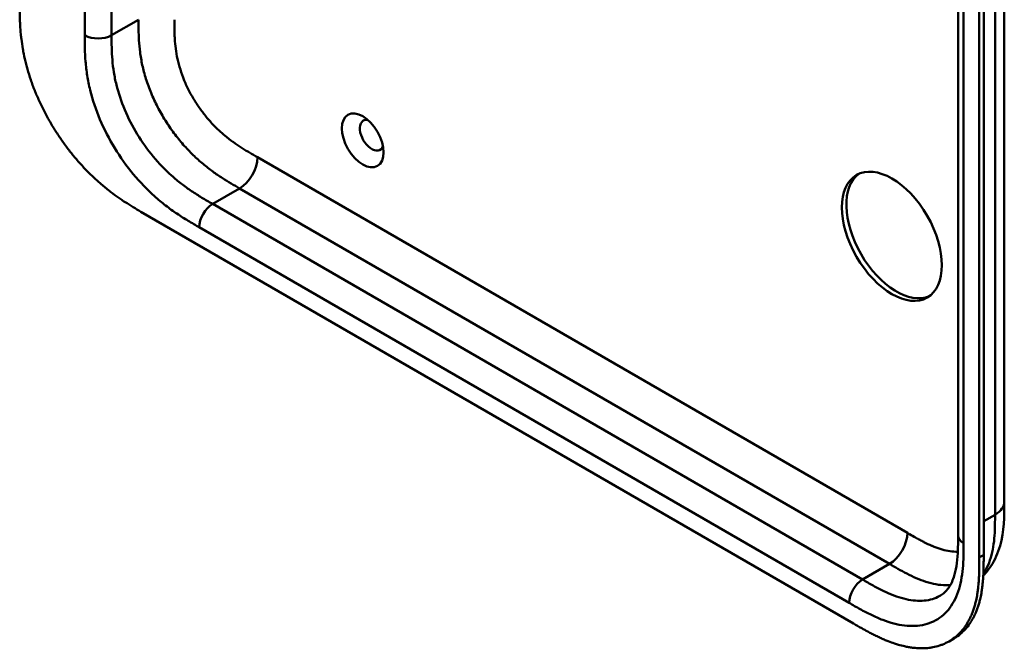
# Model space of a CAD drawing. Header units: millimetres. Extents: x 20 to 833, y 20 to 574.
# Tile 1 of 10: x 172 to 234, y 62 to 101. Entities that reach past the tile are written whole.
import ezdxf

# ---------------------------------------------------------------- set-up
doc = ezdxf.new("R2010")
doc.units = ezdxf.units.MM
doc.header["$LTSCALE"] = 2
doc.layers.add('Sichtbare Kanten(DIN)', color=7, linetype='Continuous', lineweight=50)
doc.layers.add('Sichtbare tangentiale Kanten(DIN)', color=7, linetype='Continuous', lineweight=50)

msp = doc.modelspace()

# ---------------------------------------------------------------- linework, layer by layer
at = {"layer": 'Sichtbare Kanten(DIN)'}
for p, q in [((231.371, 68.677), (231.371, 130.545)), ((232.712, 67.289), (232.712, 129.811)), ((232.987, 129.969), (232.987, 67.448)), ((179.832, 89.072), (224.782, 63.12)), ((234.288, 70.8), (234.288, 70.8)), ((231.371, 68.677), (231.371, 68.677)), ((230.803, 62.002), (231.077, 62.16))]:
    msp.add_line(p, q, dxfattribs=at)
for centre, major_axis in [((193.821, 93.569), (-0.93, 1.611)), ((227.197, 87.527), (-2.23, 3.862))]:
    msp.add_ellipse(centre, major_axis=major_axis, ratio=0.57735, dxfattribs=at)
for centre, major_axis, start_param, end_param in [((194.387, 93.896), (-0.53, 0.918), 5.827281, 9.880682), ((227.48, 87.691), (-2.23, 3.862), 0.06346, 3.078132)]:
    msp.add_ellipse(centre, major_axis=major_axis, ratio=0.57735, start_param=start_param, end_param=end_param, dxfattribs=at)
for points, knots in [([(234.288, 132.668), (234.288, 121.782), (234.288, 110.895), (234.288, 90.272), (234.288, 80.536), (234.288, 70.8)], [0, 0, 0, 0, 10, 10, 18.943141, 18.943141, 18.943141, 18.943141]), ([(172.184, 102.235), (172.184, 102.054), (172.184, 101.69), (172.193, 101.222), (172.215, 100.744), (172.245, 100.352), (172.3, 99.85), (172.36, 99.439), (172.459, 98.913), (172.557, 98.485), (172.704, 97.941), (172.842, 97.501), (173.039, 96.946), (173.217, 96.499), (173.464, 95.942), (173.68, 95.499), (173.972, 94.95), (174.222, 94.517), (174.554, 93.987), (174.834, 93.573), (175.2, 93.071), (175.504, 92.684), (175.895, 92.22), (176.217, 91.866), (176.628, 91.446), (176.961, 91.128), (177.383, 90.756), (177.722, 90.478), (178.148, 90.153), (178.488, 89.912), (178.911, 89.629), (179.333, 89.365), (179.666, 89.169), (179.832, 89.072)], [0.0232584, 0.0232584, 0.0232584, 0.0232584, 0.0639556, 0.1046527, 0.1250013, 0.1656984, 0.186047, 0.2267442, 0.2470927, 0.2877899, 0.3081384, 0.3488356, 0.3691842, 0.4098813, 0.4302299, 0.470927, 0.4912756, 0.5319728, 0.5523213, 0.5930185, 0.613367, 0.6540642, 0.6744128, 0.7151099, 0.7354585, 0.7761556, 0.7965042, 0.8372014, 0.8575499, 0.8982471, 0.9185956, 0.9592928, 0.9999899, 0.9999899, 0.9999899, 0.9999899]), ([(234.288, 70.8), (234.288, 69.897), (234.274, 68.921), (233.889, 67.572), (233.699, 67.135), (233.304, 66.532), (233.142, 66.332), (232.962, 66.149)], [0, 0, 0, 0, 0.831494, 0.831494, 1.249714, 1.249714, 1.477696, 1.477696, 1.477696, 1.477696]), ([(230.255, 64.883), (230.444, 64.993), (230.614, 65.145), (230.895, 65.542), (231.012, 65.773), (231.239, 66.458), (231.32, 66.981), (231.37, 67.91), (231.371, 68.29), (231.371, 68.677)], [0, 0, 0, 0, 0.454219, 0.454219, 0.834283, 0.834283, 1.397166, 1.397166, 1.753215, 1.753215, 1.753215, 1.753215]), ([(224.782, 63.12), (224.951, 63.023), (225.248, 62.851), (225.591, 62.662), (225.849, 62.524), (226.021, 62.435), (226.237, 62.328), (226.41, 62.246), (226.626, 62.149), (226.798, 62.075), (227.057, 61.972), (227.315, 61.879), (227.656, 61.773), (227.91, 61.707), (228.161, 61.654), (228.327, 61.625), (228.573, 61.59), (228.816, 61.569), (229.173, 61.56), (229.481, 61.579), (229.853, 61.637), (230.139, 61.709), (230.48, 61.834), (230.74, 61.959), (231.045, 62.15), (231.274, 62.329), (231.538, 62.584), (231.732, 62.814), (231.928, 63.1), (232.046, 63.305), (232.154, 63.522), (232.221, 63.672), (232.299, 63.866), (232.355, 64.027), (232.419, 64.233), (232.465, 64.403), (232.527, 64.663), (232.579, 64.932), (232.632, 65.302), (232.66, 65.585), (232.682, 65.873), (232.693, 66.067), (232.702, 66.31), (232.707, 66.506), (232.711, 66.751), (232.712, 66.996), (232.712, 67.192), (232.712, 67.289)], [0.0000095, 0.0000095, 0.0000095, 0.0000095, 0.0416756, 0.0729253, 0.0833418, 0.1041749, 0.1145915, 0.1354246, 0.1458411, 0.1666742, 0.1770907, 0.2083404, 0.2291735, 0.2604231, 0.2708397, 0.2916727, 0.3020893, 0.3333389, 0.354172, 0.3958382, 0.4166713, 0.4583375, 0.4791706, 0.5208368, 0.5416699, 0.583336, 0.6041691, 0.6458353, 0.6666684, 0.697918, 0.7083346, 0.7291677, 0.7395842, 0.7604173, 0.7708339, 0.791667, 0.8020835, 0.8333331, 0.8541662, 0.8854159, 0.8958324, 0.9166655, 0.9270821, 0.9479152, 0.9583317, 0.9791648, 0.9999979, 0.9999979, 0.9999979, 0.9999979]), ([(232.987, 67.448), (232.987, 67.35), (232.987, 67.155), (232.985, 66.91), (232.981, 66.665), (232.977, 66.469), (232.967, 66.225), (232.956, 66.031), (232.935, 65.744), (232.906, 65.46), (232.853, 65.09), (232.801, 64.822), (232.74, 64.561), (232.694, 64.392), (232.63, 64.185), (232.573, 64.025), (232.496, 63.831), (232.429, 63.681), (232.321, 63.464), (232.202, 63.258), (232.006, 62.972), (231.813, 62.742), (231.548, 62.487), (231.321, 62.309), (231.139, 62.196), (231.077, 62.16)], [-0.9999979, -0.9999979, -0.9999979, -0.9999979, -0.9791648, -0.9583317, -0.9479152, -0.9270821, -0.9166655, -0.8958324, -0.8854159, -0.8541662, -0.8333331, -0.8020835, -0.791667, -0.7708339, -0.7604173, -0.7395842, -0.7291677, -0.7083346, -0.697918, -0.6666684, -0.6458353, -0.6041691, -0.583336, -0.5416699, -0.5212127, -0.5212127, -0.5212127, -0.5212127])]:
    msp.add_open_spline(points, degree=3, knots=knots, dxfattribs=at)
at = {"layer": 'Sichtbare tangentiale Kanten(DIN)'}
for p, q in [((176.285, 100.194), (176.285, 162.062)), ((177.982, 162.062), (177.982, 100.194)), ((231.722, 130.056), (231.722, 68.187)), ((177.982, 100.194), (179.679, 101.174)), ((187.185, 92.502), (228.176, 68.836)), ((186.054, 90.542), (184.357, 89.562)), ((186.054, 90.542), (227.045, 66.876)), ((184.357, 89.562), (225.348, 65.896)), ((224.499, 64.427), (183.508, 88.093)), ((232.987, 69.571), (233.702, 69.984)), ((232.712, 67.289), (232.987, 67.448)), ((227.045, 66.876), (225.348, 65.896))]:
    msp.add_line(p, q, dxfattribs=at)
for points, degree in [([(233.702, 69.984), (233.702, 100.918), (233.702, 131.852)], 2), ([(176.285, 100.194), (176.754, 99.924), (177.514, 99.924), (177.982, 100.194)], 3), ([(187.185, 92.502), (187.185, 91.78), (186.679, 90.903), (186.054, 90.542)], 3), ([(184.357, 89.562), (183.888, 89.292), (183.508, 88.634), (183.508, 88.093)], 3), ([(233.702, 69.984), (234.093, 70.209), (234.288, 70.505), (234.288, 70.8)], 3), ([(228.176, 68.836), (228.176, 68.114), (227.67, 67.237), (227.045, 66.876)], 3), ([(231.371, 68.677), (231.371, 68.5), (231.488, 68.323), (231.722, 68.187)], 3), ([(225.348, 65.896), (224.879, 65.626), (224.499, 64.968), (224.499, 64.427)], 3)]:
    msp.add_open_spline(points, degree=degree, dxfattribs=at)
for points, knots in [([(179.679, 101.174), (179.679, 100.978), (179.679, 100.775), (179.686, 100.344), (179.693, 100.115), (179.722, 99.637), (179.745, 99.386), (179.813, 98.864), (179.86, 98.592), (179.982, 98.03), (180.059, 97.739), (180.244, 97.15), (180.353, 96.852), (180.598, 96.257), (180.736, 95.962), (181.036, 95.383), (181.198, 95.098), (181.543, 94.549), (181.724, 94.284), (182.102, 93.777), (182.299, 93.534), (182.702, 93.074), (182.909, 92.856), (183.326, 92.45), (183.536, 92.261), (183.952, 91.914), (184.157, 91.756), (184.56, 91.463), (184.758, 91.329), (185.145, 91.08), (185.334, 90.964), (185.701, 90.746), (185.878, 90.644), (186.054, 90.542)], [0, 0, 0, 0, 0.183196, 0.183196, 0.378667, 0.378667, 0.587199, 0.587199, 0.80915, 0.80915, 1.04412, 1.04412, 1.290573, 1.290573, 1.545572, 1.545572, 1.804848, 1.804848, 2.063363, 2.063363, 2.316224, 2.316224, 2.559518, 2.559518, 2.790736, 2.790736, 3.008715, 3.008715, 3.213319, 3.213319, 3.405062, 3.405062, 3.584828, 3.584828, 3.584828, 3.584828]), ([(181.942, 101.174), (181.942, 101.097), (181.942, 101.02), (181.942, 100.943), (181.942, 100.896), (181.942, 100.849), (181.943, 100.802), (181.943, 100.779), (181.943, 100.755), (181.943, 100.731), (181.944, 100.684), (181.944, 100.637), (181.945, 100.59), (181.945, 100.564), (181.946, 100.539), (181.946, 100.514), (181.947, 100.489), (181.947, 100.464), (181.948, 100.439), (181.949, 100.388), (181.951, 100.338), (181.952, 100.285), (181.956, 100.182), (181.96, 100.084), (181.967, 99.98), (181.967, 99.978), (181.967, 99.975), (181.967, 99.973), (181.98, 99.764), (181.999, 99.561), (182.026, 99.353), (182.026, 99.349), (182.027, 99.346), (182.027, 99.343), (182.055, 99.133), (182.092, 98.92), (182.138, 98.705), (182.139, 98.703), (182.139, 98.701), (182.139, 98.7), (182.187, 98.48), (182.247, 98.255), (182.317, 98.032), (182.387, 97.807), (182.47, 97.579), (182.563, 97.353), (182.657, 97.127), (182.762, 96.9), (182.877, 96.679), (182.991, 96.458), (183.117, 96.238), (183.25, 96.026), (183.382, 95.815), (183.523, 95.609), (183.67, 95.411), (183.817, 95.214), (183.971, 95.023), (184.13, 94.843), (184.288, 94.663), (184.452, 94.49), (184.618, 94.328), (184.619, 94.327), (184.62, 94.326), (184.621, 94.325), (184.785, 94.166), (184.953, 94.014), (185.123, 93.873), (185.124, 93.872), (185.126, 93.87), (185.127, 93.869), (185.294, 93.73), (185.462, 93.6), (185.631, 93.477), (185.634, 93.475), (185.637, 93.473), (185.639, 93.471), (185.807, 93.35), (185.973, 93.237), (186.148, 93.124), (186.15, 93.123), (186.152, 93.121), (186.154, 93.12), (186.241, 93.064), (186.324, 93.012), (186.409, 92.96), (186.497, 92.906), (186.584, 92.853), (186.671, 92.801), (186.843, 92.699), (187.014, 92.6), (187.185, 92.502)], [0, 0, 0, 0, 0.070602, 0.070602, 0.070602, 0.113735, 0.113735, 0.113735, 0.135301, 0.135301, 0.135301, 0.178433, 0.178433, 0.178433, 0.201293, 0.201293, 0.201293, 0.224154, 0.224154, 0.224154, 0.269874, 0.269874, 0.269874, 0.359119, 0.359119, 0.359119, 0.361315, 0.361315, 0.361315, 0.541668, 0.541668, 0.541668, 0.544386, 0.544386, 0.544386, 0.726184, 0.726184, 0.726184, 0.727511, 0.727511, 0.727511, 0.9126, 0.9126, 0.9126, 1.099465, 1.099465, 1.099465, 1.287442, 1.287442, 1.287442, 1.475853, 1.475853, 1.475853, 1.663652, 1.663652, 1.663652, 1.851123, 1.851123, 1.851123, 2.038532, 2.038532, 2.038532, 2.039616, 2.039616, 2.039616, 2.224742, 2.224742, 2.224742, 2.226392, 2.226392, 2.226392, 2.408543, 2.408543, 2.408543, 2.411353, 2.411353, 2.411353, 2.591416, 2.591416, 2.591416, 2.593579, 2.593579, 2.593579, 2.682838, 2.682838, 2.682838, 2.774621, 2.774621, 2.774621, 2.956127, 2.956127, 2.956127, 2.956127]), ([(183.508, 88.093), (183.281, 88.224), (182.815, 88.493), (182.101, 88.943), (181.388, 89.455), (180.45, 90.232), (179.324, 91.396), (178.139, 93.051), (177.196, 94.88), (176.676, 96.443), (176.431, 97.659), (176.325, 98.544), (176.285, 99.395), (176.285, 99.933), (176.285, 100.194)], [0, 0, 0, 0, 0.243503, 0.487004, 0.730505, 0.974007, 1.461009, 1.948012, 2.435015, 2.922018, 3.165519, 3.40902, 3.652522, 3.896023, 3.896023, 3.896023, 3.896023]), ([(177.982, 100.194), (177.982, 99.933), (177.983, 99.415), (178.02, 98.641), (178.113, 97.863), (178.324, 96.817), (178.765, 95.492), (179.566, 93.938), (180.579, 92.522), (181.551, 91.516), (182.376, 90.832), (183.017, 90.371), (183.678, 89.955), (184.129, 89.694), (184.357, 89.562)], [0, 0, 0, 0, 0.243501, 0.487003, 0.730504, 0.974005, 1.461008, 1.948011, 2.435013, 2.922016, 3.165517, 3.409019, 3.65252, 3.896022, 3.896022, 3.896022, 3.896022]), ([(232.969, 66.279), (233.049, 66.395), (233.123, 66.519), (233.19, 66.651), (233.287, 66.845), (233.369, 67.055), (233.436, 67.275), (233.502, 67.495), (233.553, 67.723), (233.591, 67.959), (233.628, 68.187), (233.654, 68.423), (233.671, 68.667), (233.687, 68.892), (233.695, 69.123), (233.699, 69.357), (233.702, 69.567), (233.702, 69.779), (233.702, 69.984)], [2.395754, 2.395754, 2.395754, 2.395754, 2.568298, 2.568298, 2.568298, 2.821899, 2.821899, 2.821899, 3.074612, 3.074612, 3.074612, 3.317553, 3.317553, 3.317553, 3.540814, 3.540814, 3.540814, 3.741293, 3.741293, 3.741293, 3.741293]), ([(228.176, 68.836), (228.222, 68.809), (228.269, 68.782), (228.315, 68.756), (228.44, 68.683), (228.565, 68.612), (228.69, 68.542), (228.734, 68.517), (228.777, 68.493), (228.82, 68.47), (228.841, 68.458), (228.863, 68.446), (228.884, 68.434), (228.906, 68.422), (228.927, 68.411), (228.95, 68.399), (229.038, 68.351), (229.121, 68.307), (229.207, 68.263), (229.209, 68.262), (229.211, 68.261), (229.213, 68.26), (229.388, 68.171), (229.554, 68.092), (229.722, 68.02), (229.725, 68.019), (229.727, 68.018), (229.73, 68.017), (229.9, 67.944), (230.067, 67.88), (230.234, 67.827), (230.236, 67.826), (230.237, 67.826), (230.239, 67.825), (230.408, 67.771), (230.577, 67.728), (230.741, 67.698), (230.742, 67.698), (230.743, 67.698), (230.744, 67.698), (230.909, 67.668), (231.074, 67.651), (231.232, 67.648), (231.273, 67.648), (231.315, 67.648), (231.355, 67.65)], [0, 0, 0, 0, 0.049067, 0.049067, 0.049067, 0.181872, 0.181872, 0.181872, 0.227582, 0.227582, 0.227582, 0.250438, 0.250438, 0.250438, 0.273293, 0.273293, 0.273293, 0.362553, 0.362553, 0.362553, 0.364715, 0.364715, 0.364715, 0.544774, 0.544774, 0.544774, 0.547588, 0.547588, 0.547588, 0.729739, 0.729739, 0.729739, 0.731389, 0.731389, 0.731389, 0.916515, 0.916515, 0.916515, 0.917599, 0.917599, 0.917599, 1.105008, 1.105008, 1.105008, 1.154235, 1.154235, 1.154235, 1.154235]), ([(231.722, 68.187), (231.722, 67.926), (231.722, 67.389), (231.682, 66.584), (231.577, 65.821), (231.331, 64.888), (230.811, 63.925), (229.869, 63.185), (228.683, 62.899), (227.558, 63.034), (226.62, 63.34), (225.906, 63.652), (225.193, 64.026), (224.727, 64.295), (224.499, 64.427)], [18.388359, 18.388359, 18.388359, 18.388359, 18.631862, 18.875363, 19.118865, 19.362366, 19.849368, 20.336371, 20.823374, 21.310376, 21.553877, 21.797379, 22.04088, 22.284383, 22.284383, 22.284383, 22.284383]), ([(227.045, 66.876), (227.221, 66.775), (227.398, 66.672), (227.765, 66.467), (227.954, 66.364), (228.341, 66.166), (228.539, 66.072), (228.942, 65.899), (229.147, 65.821), (229.562, 65.688), (229.772, 65.634), (230.19, 65.558), (230.396, 65.538), (230.693, 65.533), (230.789, 65.536), (230.883, 65.543)], [0, 0, 0, 0, 0.179767, 0.179767, 0.371509, 0.371509, 0.576113, 0.576113, 0.794092, 0.794092, 1.02531, 1.02531, 1.268604, 1.268604, 1.389368, 1.389368, 1.389368, 1.389368]), ([(225.348, 65.896), (225.575, 65.765), (226.027, 65.505), (226.688, 65.158), (227.329, 64.878), (228.154, 64.61), (229.125, 64.494), (229.858, 64.672), (230.205, 64.855), (230.255, 64.883)], [18.38836, 18.38836, 18.38836, 18.38836, 18.631862, 18.875363, 19.118864, 19.362366, 19.849368, 20.336371, 20.419303, 20.419303, 20.419303, 20.419303])]:
    msp.add_open_spline(points, degree=3, knots=knots, dxfattribs=at)

doc.saveas('drawing.dxf')
